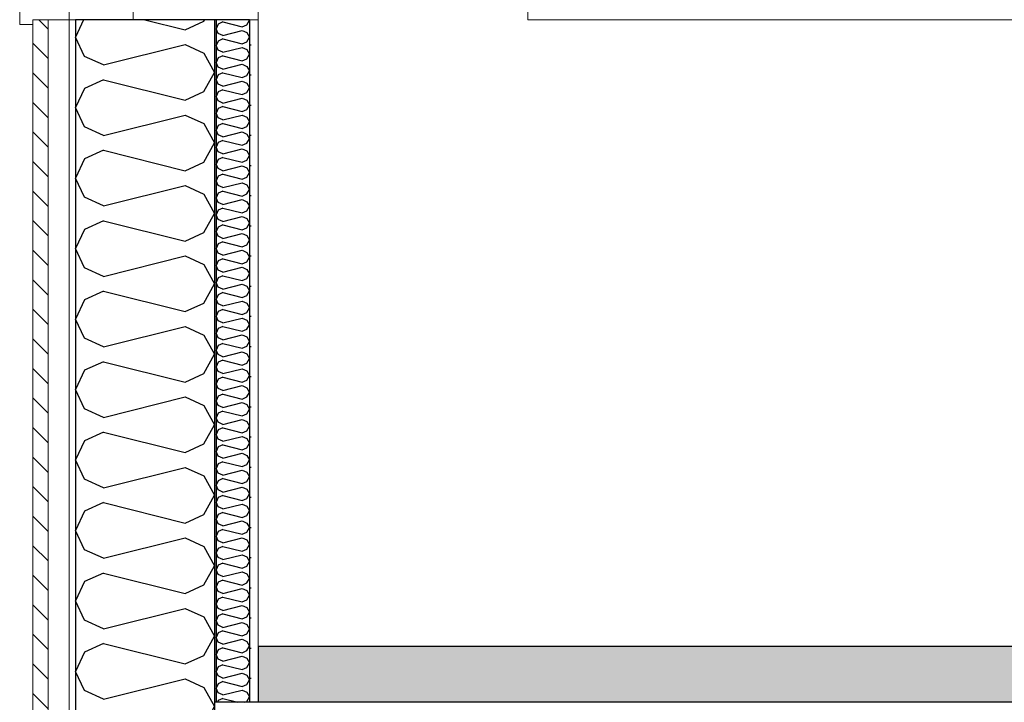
# Model space of a CAD drawing. Header units: millimetres. Extents: x -74465 to -41950, y 1470 to 14690.
# Tile 4 of 132: x -67857 to -66442, y 7240 to 8220. Entities that reach past the tile are written whole.
import ezdxf
from ezdxf.enums import TextEntityAlignment as Align

# ---------------------------------------------------------------- set-up
doc = ezdxf.new("R2010")
doc.units = ezdxf.units.MM
doc.header["$LTSCALE"] = 0.5
doc.header["$MEASUREMENT"] = 0
for name, pattern in [('Akselinje', [1500, 1000, -200, 100, -200]), ('PLINE', [0]), ('Wipeout_Contour', [2000, 0, -2000])]:
    doc.linetypes.add(name, pattern=pattern)
for name, color, linetype in [('231- Bærende yttervegger (Skravur)(Nye konstruksjoner)', 7, 'Continuous'), ('231- Bærende yttervegger(Nye konstruksjoner)', 7, 'Continuous'), ('253- Oppforet gulv_ påstøp (Skravur)(Nye konstruksjoner)', 7, 'Continuous'), ('253- Oppforet gulv_ påstøp(Nye konstruksjoner)', 7, 'Continuous'), ('82-- Modullinjer', 7, 'Continuous')]:
    doc.layers.add(name, color=color, linetype=linetype)
for name, color, linetype, lineweight in [('234- Vinduer_ dører_ porter(Nye konstruksjoner)', 7, 'Continuous', 0), ('235- Utvendig kledning og overflate(Nye konstruksjoner)', 7, 'Continuous', 0), ('236- Innvendig kledning og overflate(Nye konstruksjoner)', 7, 'Continuous', 0), ('244- Vinduer_ dører_ foldevegger(Nye konstruksjoner)', 7, 'Continuous', 0)]:
    doc.layers.add(name, color=color, linetype=linetype, lineweight=lineweight)
doc.styles.add('GENERATED_STYLE_1', font='arial.ttf')
pattern_1 = [(0, (0, 0), (0, 43.30127), [0, -25]), (0, (12.5, 21.65), (0, 43.30127), [0, -25])]

# ---------------------------------------------------------------- blocks, each defined once
blk = doc.blocks.new('*X15')
at = {"layer": '231- Bærende yttervegger (Skravur)(Nye konstruksjoner)', "linetype": 'PLINE'}
for p, q in [((-67764.7, 8220), (-67776.6, 8194.9)), ((-67676.9, 8220), (-67619.1, 8205.6)), ((-67619.1, 8205.6), (-67592, 8217.9)), ((-67592, 8217.9), (-67590.8, 8220)), ((-67763.5, 8167.3), (-67776.6, 8194.9)), ((-67736.4, 8155), (-67619.1, 8184.3)), ((-67619.1, 8184.3), (-67592, 8172)), ((-67736.4, 8155), (-67763.5, 8167.3)), ((-67592, 8172), (-67576.6, 8144.3)), ((-67736.4, 8133.7), (-67763.5, 8121.4)), ((-67736.4, 8133.7), (-67619.1, 8104.4)), ((-67592, 8116.7), (-67576.6, 8144.3)), ((-67763.5, 8121.4), (-67776.6, 8093.8)), ((-67619.1, 8104.4), (-67592, 8116.7)), ((-67763.5, 8066.1), (-67776.6, 8093.8)), ((-67736.4, 8053.8), (-67619.1, 8083.1)), ((-67619.1, 8083.1), (-67592, 8070.8)), ((-67736.4, 8053.8), (-67763.5, 8066.1)), ((-67592, 8070.8), (-67576.6, 8043.2)), ((-67592, 8015.5), (-67576.6, 8043.2)), ((-67763.5, 8020.2), (-67776.6, 7992.6)), ((-67736.4, 8032.5), (-67763.5, 8020.2)), ((-67736.4, 8032.5), (-67619.1, 8003.2)), ((-67619.1, 8003.2), (-67592, 8015.5)), ((-67763.5, 7965), (-67776.6, 7992.6)), ((-67736.4, 7952.6), (-67619.1, 7982)), ((-67619.1, 7982), (-67592, 7969.6)), ((-67736.4, 7952.6), (-67763.5, 7965)), ((-67592, 7969.6), (-67576.6, 7942)), ((-67592, 7914.4), (-67576.6, 7942)), ((-67736.4, 7931.4), (-67763.5, 7919)), ((-67736.4, 7931.4), (-67619.1, 7902)), ((-67763.5, 7919), (-67776.6, 7891.4)), ((-67619.1, 7902), (-67592, 7914.4)), ((-67763.5, 7863.8), (-67776.6, 7891.4)), ((-67736.4, 7851.5), (-67619.1, 7880.8)), ((-67619.1, 7880.8), (-67592, 7868.5)), ((-67736.4, 7851.5), (-67763.5, 7863.8)), ((-67592, 7868.5), (-67576.6, 7840.8)), ((-67592, 7813.2), (-67576.6, 7840.8)), ((-67736.4, 7830.2), (-67763.5, 7817.9)), ((-67736.4, 7830.2), (-67619.1, 7800.9)), ((-67763.5, 7817.9), (-67776.6, 7790.2)), ((-67619.1, 7800.9), (-67592, 7813.2)), ((-67763.5, 7762.6), (-67776.6, 7790.2)), ((-67736.4, 7750.3), (-67619.1, 7779.6)), ((-67619.1, 7779.6), (-67592, 7767.3)), ((-67592, 7767.3), (-67576.6, 7739.7)), ((-67736.4, 7750.3), (-67763.5, 7762.6)), ((-67592, 7712), (-67576.6, 7739.7)), ((-67736.4, 7729), (-67763.5, 7716.7)), ((-67736.4, 7729), (-67619.1, 7699.7)), ((-67763.5, 7716.7), (-67776.6, 7689.1)), ((-67619.1, 7699.7), (-67592, 7712)), ((-67763.5, 7661.4), (-67776.6, 7689.1)), ((-67736.4, 7649.1), (-67619.1, 7678.4)), ((-67619.1, 7678.4), (-67592, 7666.1)), ((-67592, 7666.1), (-67576.6, 7638.5)), ((-67736.4, 7649.1), (-67763.5, 7661.4)), ((-67592, 7610.9), (-67576.6, 7638.5)), ((-67736.4, 7627.9), (-67763.5, 7615.5)), ((-67736.4, 7627.9), (-67619.1, 7598.5)), ((-67763.5, 7615.5), (-67776.6, 7587.9)), ((-67619.1, 7598.5), (-67592, 7610.9)), ((-67763.5, 7560.3), (-67776.6, 7587.9)), ((-67736.4, 7547.9), (-67619.1, 7577.3)), ((-67619.1, 7577.3), (-67592, 7564.9)), ((-67736.4, 7547.9), (-67763.5, 7560.3)), ((-67592, 7564.9), (-67576.6, 7537.3)), ((-67736.4, 7526.7), (-67763.5, 7514.4)), ((-67736.4, 7526.7), (-67619.1, 7497.4)), ((-67592, 7509.7), (-67576.6, 7537.3)), ((-67763.5, 7514.4), (-67776.6, 7486.7)), ((-67619.1, 7497.4), (-67592, 7509.7)), ((-67763.5, 7459.1), (-67776.6, 7486.7)), ((-67736.4, 7446.8), (-67619.1, 7476.1)), ((-67619.1, 7476.1), (-67592, 7463.8)), ((-67736.4, 7446.8), (-67763.5, 7459.1)), ((-67592, 7463.8), (-67576.6, 7436.1)), ((-67736.4, 7425.5), (-67763.5, 7413.2)), ((-67736.4, 7425.5), (-67619.1, 7396.2)), ((-67592, 7408.5), (-67576.6, 7436.1)), ((-67763.5, 7413.2), (-67776.6, 7385.6)), ((-67619.1, 7396.2), (-67592, 7408.5)), ((-67763.5, 7357.9), (-67776.6, 7385.6)), ((-67736.4, 7345.6), (-67619.1, 7374.9)), ((-67619.1, 7374.9), (-67592, 7362.6)), ((-67736.4, 7345.6), (-67763.5, 7357.9)), ((-67592, 7362.6), (-67576.6, 7335)), ((-67592, 7307.3), (-67576.6, 7335)), ((-67763.5, 7312), (-67776.6, 7284.4)), ((-67736.4, 7324.3), (-67763.5, 7312)), ((-67736.4, 7324.3), (-67619.1, 7295)), ((-67619.1, 7295), (-67592, 7307.3)), ((-67763.5, 7256.8), (-67776.6, 7284.4)), ((-67736.4, 7244.4), (-67619.1, 7273.8)), ((-67619.1, 7273.8), (-67592, 7261.4)), ((-67736.4, 7244.4), (-67763.5, 7256.8)), ((-67592, 7261.4), (-67576.6, 7233.8)), ((-67592, 7206.2), (-67576.6, 7233.8)), ((-67736.4, 7223.2), (-67763.5, 7210.8)), ((-67736.4, 7223.2), (-67619.1, 7193.8)), ((-67763.5, 7210.8), (-67776.6, 7183.2)), ((-67619.1, 7193.8), (-67592, 7206.2)), ((-67763.5, 7155.6), (-67776.6, 7183.2)), ((-67736.4, 7143.3), (-67619.1, 7172.6)), ((-67619.1, 7172.6), (-67592, 7160.3)), ((-67592, 7160.3), (-67576.6, 7132.6)), ((-67736.4, 7143.3), (-67763.5, 7155.6)), ((-67583.6, 7120), (-67576.6, 7132.6)), ((-67736.4, 7122), (-67740.8, 7120)), ((-67736.4, 7122), (-67728.4, 7120))]:
    blk.add_line(p, q, dxfattribs=at)
blk = doc.blocks.new('*X17')
at = {"layer": '231- Bærende yttervegger (Skravur)(Nye konstruksjoner)', "linetype": 'PLINE'}
for p, q in [((-67564.9, 8216.7), (-67571.4, 8213.7)), ((-67564.9, 8216.7), (-67536.8, 8209.6)), ((-67530.3, 8212.6), (-67526.6, 8219.2)), ((-67527, 8220), (-67526.6, 8219.2)), ((-67571.4, 8213.7), (-67574.6, 8207.1)), ((-67571.4, 8200.4), (-67574.6, 8207.1)), ((-67564.9, 8197.5), (-67536.8, 8204.5)), ((-67536.8, 8209.6), (-67530.3, 8212.6)), ((-67536.8, 8204.5), (-67530.3, 8201.6)), ((-67571.4, 8189.4), (-67574.6, 8182.8)), ((-67564.9, 8197.5), (-67571.4, 8200.4)), ((-67564.9, 8192.4), (-67571.4, 8189.4)), ((-67564.9, 8192.4), (-67536.8, 8185.3)), ((-67530.3, 8201.6), (-67526.6, 8194.9)), ((-67530.3, 8188.3), (-67526.6, 8194.9)), ((-67571.4, 8176.2), (-67574.6, 8182.8)), ((-67564.9, 8173.2), (-67571.4, 8176.2)), ((-67564.9, 8173.2), (-67536.8, 8180.2)), ((-67536.8, 8185.3), (-67530.3, 8188.3)), ((-67536.8, 8180.2), (-67530.3, 8177.3)), ((-67530.3, 8177.3), (-67526.6, 8170.6)), ((-67571.4, 8165.1), (-67574.6, 8158.5)), ((-67564.9, 8168.1), (-67571.4, 8165.1)), ((-67564.9, 8168.1), (-67536.8, 8161.1)), ((-67536.8, 8161.1), (-67530.3, 8164)), ((-67530.3, 8164), (-67526.6, 8170.6)), ((-67571.4, 8151.9), (-67574.6, 8158.5)), ((-67564.9, 8148.9), (-67571.4, 8151.9)), ((-67564.9, 8148.9), (-67536.8, 8156)), ((-67536.8, 8156), (-67530.3, 8153)), ((-67530.3, 8153), (-67526.6, 8146.4)), ((-67530.3, 8139.7), (-67526.6, 8146.4)), ((-67571.4, 8140.9), (-67574.6, 8134.2)), ((-67571.4, 8127.6), (-67574.6, 8134.2)), ((-67564.9, 8143.8), (-67571.4, 8140.9)), ((-67564.9, 8143.8), (-67536.8, 8136.8)), ((-67536.8, 8136.8), (-67530.3, 8139.7)), ((-67564.9, 8124.6), (-67571.4, 8127.6)), ((-67564.9, 8119.5), (-67571.4, 8116.6)), ((-67564.9, 8124.6), (-67536.8, 8131.7)), ((-67564.9, 8119.5), (-67536.8, 8112.5)), ((-67536.8, 8131.7), (-67530.3, 8128.7)), ((-67530.3, 8128.7), (-67526.6, 8122.1)), ((-67530.3, 8115.5), (-67526.6, 8122.1)), ((-67571.4, 8116.6), (-67574.6, 8109.9)), ((-67571.4, 8103.3), (-67574.6, 8109.9)), ((-67564.9, 8100.4), (-67536.8, 8107.4)), ((-67536.8, 8112.5), (-67530.3, 8115.5)), ((-67536.8, 8107.4), (-67530.3, 8104.4)), ((-67530.3, 8104.4), (-67526.6, 8097.8)), ((-67571.4, 8092.3), (-67574.6, 8085.7)), ((-67564.9, 8100.4), (-67571.4, 8103.3)), ((-67564.9, 8095.3), (-67571.4, 8092.3)), ((-67564.9, 8095.3), (-67536.8, 8088.2)), ((-67536.8, 8088.2), (-67530.3, 8091.2)), ((-67530.3, 8091.2), (-67526.6, 8097.8)), ((-67571.4, 8079), (-67574.6, 8085.7)), ((-67564.9, 8076.1), (-67571.4, 8079)), ((-67564.9, 8076.1), (-67536.8, 8083.1)), ((-67536.8, 8083.1), (-67530.3, 8080.2)), ((-67530.3, 8080.2), (-67526.6, 8073.5)), ((-67571.4, 8068), (-67574.6, 8061.4)), ((-67571.4, 8054.8), (-67574.6, 8061.4)), ((-67564.9, 8071), (-67571.4, 8068)), ((-67564.9, 8071), (-67536.8, 8063.9)), ((-67536.8, 8063.9), (-67530.3, 8066.9)), ((-67530.3, 8066.9), (-67526.6, 8073.5)), ((-67564.9, 8051.8), (-67571.4, 8054.8)), ((-67564.9, 8051.8), (-67536.8, 8058.8)), ((-67536.8, 8058.8), (-67530.3, 8055.9)), ((-67530.3, 8055.9), (-67526.6, 8049.2)), ((-67530.3, 8042.6), (-67526.6, 8049.2)), ((-67571.4, 8043.7), (-67574.6, 8037.1)), ((-67571.4, 8030.5), (-67574.6, 8037.1)), ((-67564.9, 8046.7), (-67571.4, 8043.7)), ((-67564.9, 8046.7), (-67536.8, 8039.7)), ((-67564.9, 8027.5), (-67536.8, 8034.6)), ((-67536.8, 8039.7), (-67530.3, 8042.6)), ((-67536.8, 8034.6), (-67530.3, 8031.6)), ((-67571.4, 8019.5), (-67574.6, 8012.8)), ((-67564.9, 8027.5), (-67571.4, 8030.5)), ((-67564.9, 8022.4), (-67571.4, 8019.5)), ((-67564.9, 8022.4), (-67536.8, 8015.4)), ((-67530.3, 8031.6), (-67526.6, 8025)), ((-67530.3, 8018.3), (-67526.6, 8025)), ((-67571.4, 8006.2), (-67574.6, 8012.8)), ((-67564.9, 8003.2), (-67571.4, 8006.2)), ((-67564.9, 8003.2), (-67536.8, 8010.3)), ((-67536.8, 8015.4), (-67530.3, 8018.3)), ((-67536.8, 8010.3), (-67530.3, 8007.3)), ((-67530.3, 8007.3), (-67526.6, 8000.7)), ((-67571.4, 7995.2), (-67574.6, 7988.5)), ((-67564.9, 7998.1), (-67571.4, 7995.2)), ((-67564.9, 7998.1), (-67536.8, 7991.1)), ((-67536.8, 7991.1), (-67530.3, 7994)), ((-67530.3, 7994), (-67526.6, 8000.7)), ((-67571.4, 7981.9), (-67574.6, 7988.5)), ((-67564.9, 7978.9), (-67571.4, 7981.9)), ((-67564.9, 7978.9), (-67536.8, 7986)), ((-67536.8, 7986), (-67530.3, 7983)), ((-67530.3, 7983), (-67526.6, 7976.4)), ((-67530.3, 7969.8), (-67526.6, 7976.4)), ((-67571.4, 7970.9), (-67574.6, 7964.3)), ((-67571.4, 7957.6), (-67574.6, 7964.3)), ((-67564.9, 7973.8), (-67571.4, 7970.9)), ((-67564.9, 7973.8), (-67536.8, 7966.8)), ((-67536.8, 7966.8), (-67530.3, 7969.8)), ((-67564.9, 7954.7), (-67571.4, 7957.6)), ((-67564.9, 7949.6), (-67571.4, 7946.6)), ((-67564.9, 7954.7), (-67536.8, 7961.7)), ((-67564.9, 7949.6), (-67536.8, 7942.5)), ((-67536.8, 7961.7), (-67530.3, 7958.7)), ((-67530.3, 7958.7), (-67526.6, 7952.1)), ((-67530.3, 7945.5), (-67526.6, 7952.1)), ((-67571.4, 7946.6), (-67574.6, 7940)), ((-67571.4, 7933.3), (-67574.6, 7940)), ((-67564.9, 7930.4), (-67536.8, 7937.4)), ((-67536.8, 7942.5), (-67530.3, 7945.5)), ((-67536.8, 7937.4), (-67530.3, 7934.5)), ((-67530.3, 7934.5), (-67526.6, 7927.8)), ((-67571.4, 7922.3), (-67574.6, 7915.7)), ((-67564.9, 7930.4), (-67571.4, 7933.3)), ((-67564.9, 7925.3), (-67571.4, 7922.3)), ((-67564.9, 7925.3), (-67536.8, 7918.2)), ((-67536.8, 7918.2), (-67530.3, 7921.2)), ((-67530.3, 7921.2), (-67526.6, 7927.8)), ((-67571.4, 7909.1), (-67574.6, 7915.7)), ((-67564.9, 7906.1), (-67571.4, 7909.1)), ((-67564.9, 7906.1), (-67536.8, 7913.1)), ((-67536.8, 7913.1), (-67530.3, 7910.2)), ((-67530.3, 7910.2), (-67526.6, 7903.6)), ((-67571.4, 7898), (-67574.6, 7891.4)), ((-67571.4, 7884.8), (-67574.6, 7891.4)), ((-67564.9, 7901), (-67571.4, 7898)), ((-67564.9, 7901), (-67536.8, 7894)), ((-67536.8, 7894), (-67530.3, 7896.9)), ((-67530.3, 7896.9), (-67526.6, 7903.6)), ((-67564.9, 7881.8), (-67571.4, 7884.8)), ((-67564.9, 7881.8), (-67536.8, 7888.9)), ((-67536.8, 7888.9), (-67530.3, 7885.9)), ((-67530.3, 7885.9), (-67526.6, 7879.3)), ((-67530.3, 7872.6), (-67526.6, 7879.3)), ((-67571.4, 7873.8), (-67574.6, 7867.1)), ((-67571.4, 7860.5), (-67574.6, 7867.1)), ((-67564.9, 7876.7), (-67571.4, 7873.8)), ((-67564.9, 7876.7), (-67536.8, 7869.7)), ((-67564.9, 7857.5), (-67536.8, 7864.6)), ((-67536.8, 7869.7), (-67530.3, 7872.6)), ((-67536.8, 7864.6), (-67530.3, 7861.6)), ((-67571.4, 7849.5), (-67574.6, 7842.9)), ((-67564.9, 7857.5), (-67571.4, 7860.5)), ((-67564.9, 7852.4), (-67571.4, 7849.5)), ((-67564.9, 7852.4), (-67536.8, 7845.4)), ((-67530.3, 7861.6), (-67526.6, 7855)), ((-67530.3, 7848.4), (-67526.6, 7855)), ((-67571.4, 7836.2), (-67574.6, 7842.9)), ((-67564.9, 7833.3), (-67571.4, 7836.2)), ((-67564.9, 7833.3), (-67536.8, 7840.3)), ((-67536.8, 7845.4), (-67530.3, 7848.4)), ((-67536.8, 7840.3), (-67530.3, 7837.3)), ((-67530.3, 7837.3), (-67526.6, 7830.7)), ((-67571.4, 7825.2), (-67574.6, 7818.6)), ((-67564.9, 7828.2), (-67571.4, 7825.2)), ((-67564.9, 7828.2), (-67536.8, 7821.1)), ((-67536.8, 7821.1), (-67530.3, 7824.1)), ((-67530.3, 7824.1), (-67526.6, 7830.7)), ((-67571.4, 7811.9), (-67574.6, 7818.6)), ((-67564.9, 7809), (-67571.4, 7811.9)), ((-67564.9, 7809), (-67536.8, 7816)), ((-67536.8, 7816), (-67530.3, 7813.1)), ((-67530.3, 7813.1), (-67526.6, 7806.4)), ((-67571.4, 7800.9), (-67574.6, 7794.3)), ((-67571.4, 7787.7), (-67574.6, 7794.3)), ((-67564.9, 7803.9), (-67571.4, 7800.9)), ((-67564.9, 7803.9), (-67536.8, 7796.8)), ((-67536.8, 7796.8), (-67530.3, 7799.8)), ((-67530.3, 7799.8), (-67526.6, 7806.4)), ((-67564.9, 7784.7), (-67571.4, 7787.7)), ((-67564.9, 7779.6), (-67571.4, 7776.6)), ((-67564.9, 7784.7), (-67536.8, 7791.7)), ((-67564.9, 7779.6), (-67536.8, 7772.6)), ((-67536.8, 7791.7), (-67530.3, 7788.8)), ((-67530.3, 7788.8), (-67526.6, 7782.1)), ((-67530.3, 7775.5), (-67526.6, 7782.1)), ((-67571.4, 7776.6), (-67574.6, 7770)), ((-67571.4, 7763.4), (-67574.6, 7770)), ((-67564.9, 7760.4), (-67536.8, 7767.5)), ((-67536.8, 7772.6), (-67530.3, 7775.5)), ((-67536.8, 7767.5), (-67530.3, 7764.5)), ((-67530.3, 7764.5), (-67526.6, 7757.9)), ((-67571.4, 7752.4), (-67574.6, 7745.7)), ((-67564.9, 7760.4), (-67571.4, 7763.4)), ((-67564.9, 7755.3), (-67571.4, 7752.4)), ((-67564.9, 7755.3), (-67536.8, 7748.3)), ((-67536.8, 7748.3), (-67530.3, 7751.2)), ((-67530.3, 7751.2), (-67526.6, 7757.9)), ((-67571.4, 7739.1), (-67574.6, 7745.7)), ((-67564.9, 7736.1), (-67571.4, 7739.1)), ((-67564.9, 7736.1), (-67536.8, 7743.2)), ((-67536.8, 7743.2), (-67530.3, 7740.2)), ((-67530.3, 7740.2), (-67526.6, 7733.6)), ((-67571.4, 7728.1), (-67574.6, 7721.4)), ((-67564.9, 7731), (-67571.4, 7728.1)), ((-67564.9, 7731), (-67536.8, 7724)), ((-67536.8, 7724), (-67530.3, 7727)), ((-67530.3, 7727), (-67526.6, 7733.6)), ((-67571.4, 7714.8), (-67574.6, 7721.4)), ((-67564.9, 7711.9), (-67571.4, 7714.8)), ((-67564.9, 7711.9), (-67536.8, 7718.9)), ((-67536.8, 7718.9), (-67530.3, 7715.9)), ((-67530.3, 7715.9), (-67526.6, 7709.3)), ((-67530.3, 7702.7), (-67526.6, 7709.3)), ((-67571.4, 7703.8), (-67574.6, 7697.2)), ((-67571.4, 7690.5), (-67574.6, 7697.2)), ((-67564.9, 7706.8), (-67571.4, 7703.8)), ((-67564.9, 7706.8), (-67536.8, 7699.7)), ((-67564.9, 7687.6), (-67536.8, 7694.6)), ((-67536.8, 7699.7), (-67530.3, 7702.7)), ((-67536.8, 7694.6), (-67530.3, 7691.7)), ((-67571.4, 7679.5), (-67574.6, 7672.9)), ((-67564.9, 7687.6), (-67571.4, 7690.5)), ((-67564.9, 7682.5), (-67571.4, 7679.5)), ((-67564.9, 7682.5), (-67536.8, 7675.4)), ((-67530.3, 7691.7), (-67526.6, 7685)), ((-67530.3, 7678.4), (-67526.6, 7685)), ((-67571.4, 7666.3), (-67574.6, 7672.9)), ((-67564.9, 7663.3), (-67571.4, 7666.3)), ((-67564.9, 7663.3), (-67536.8, 7670.3)), ((-67536.8, 7675.4), (-67530.3, 7678.4)), ((-67536.8, 7670.3), (-67530.3, 7667.4)), ((-67530.3, 7667.4), (-67526.6, 7660.7)), ((-67571.4, 7655.2), (-67574.6, 7648.6)), ((-67564.9, 7658.2), (-67571.4, 7655.2)), ((-67564.9, 7658.2), (-67536.8, 7651.2)), ((-67536.8, 7651.2), (-67530.3, 7654.1)), ((-67530.3, 7654.1), (-67526.6, 7660.7)), ((-67571.4, 7642), (-67574.6, 7648.6)), ((-67564.9, 7639), (-67571.4, 7642)), ((-67564.9, 7639), (-67536.8, 7646.1)), ((-67536.8, 7646.1), (-67530.3, 7643.1)), ((-67530.3, 7643.1), (-67526.6, 7636.5)), ((-67571.4, 7631), (-67574.6, 7624.3)), ((-67571.4, 7617.7), (-67574.6, 7624.3)), ((-67564.9, 7633.9), (-67571.4, 7631)), ((-67564.9, 7633.9), (-67536.8, 7626.9)), ((-67536.8, 7626.9), (-67530.3, 7629.8)), ((-67530.3, 7629.8), (-67526.6, 7636.5)), ((-67564.9, 7614.7), (-67571.4, 7617.7)), ((-67564.9, 7609.6), (-67571.4, 7606.7)), ((-67564.9, 7614.7), (-67536.8, 7621.8)), ((-67564.9, 7609.6), (-67536.8, 7602.6)), ((-67536.8, 7621.8), (-67530.3, 7618.8)), ((-67530.3, 7618.8), (-67526.6, 7612.2)), ((-67530.3, 7605.5), (-67526.6, 7612.2)), ((-67571.4, 7606.7), (-67574.6, 7600)), ((-67571.4, 7593.4), (-67574.6, 7600)), ((-67564.9, 7590.4), (-67536.8, 7597.5)), ((-67536.8, 7602.6), (-67530.3, 7605.5)), ((-67536.8, 7597.5), (-67530.3, 7594.5)), ((-67530.3, 7594.5), (-67526.6, 7587.9)), ((-67571.4, 7582.4), (-67574.6, 7575.8)), ((-67564.9, 7590.4), (-67571.4, 7593.4)), ((-67564.9, 7585.3), (-67571.4, 7582.4)), ((-67564.9, 7585.3), (-67536.8, 7578.3)), ((-67536.8, 7578.3), (-67530.3, 7581.3)), ((-67530.3, 7581.3), (-67526.6, 7587.9)), ((-67571.4, 7569.1), (-67574.6, 7575.8)), ((-67564.9, 7566.2), (-67571.4, 7569.1)), ((-67564.9, 7566.2), (-67536.8, 7573.2)), ((-67536.8, 7573.2), (-67530.3, 7570.2)), ((-67530.3, 7570.2), (-67526.6, 7563.6)), ((-67571.4, 7558.1), (-67574.6, 7551.5)), ((-67564.9, 7561.1), (-67571.4, 7558.1)), ((-67564.9, 7561.1), (-67536.8, 7554)), ((-67536.8, 7554), (-67530.3, 7557)), ((-67530.3, 7557), (-67526.6, 7563.6)), ((-67571.4, 7544.8), (-67574.6, 7551.5)), ((-67564.9, 7541.9), (-67571.4, 7544.8)), ((-67564.9, 7541.9), (-67536.8, 7548.9)), ((-67536.8, 7548.9), (-67530.3, 7546)), ((-67530.3, 7546), (-67526.6, 7539.3)), ((-67530.3, 7532.7), (-67526.6, 7539.3)), ((-67571.4, 7533.8), (-67574.6, 7527.2)), ((-67571.4, 7520.6), (-67574.6, 7527.2)), ((-67564.9, 7536.8), (-67571.4, 7533.8)), ((-67564.9, 7536.8), (-67536.8, 7529.7)), ((-67564.9, 7517.6), (-67536.8, 7524.6)), ((-67536.8, 7529.7), (-67530.3, 7532.7)), ((-67536.8, 7524.6), (-67530.3, 7521.7)), ((-67564.9, 7517.6), (-67571.4, 7520.6)), ((-67564.9, 7512.5), (-67571.4, 7509.5)), ((-67564.9, 7512.5), (-67536.8, 7505.5)), ((-67530.3, 7521.7), (-67526.6, 7515.1)), ((-67530.3, 7508.4), (-67526.6, 7515.1)), ((-67571.4, 7509.5), (-67574.6, 7502.9)), ((-67571.4, 7496.3), (-67574.6, 7502.9)), ((-67564.9, 7493.3), (-67571.4, 7496.3)), ((-67564.9, 7493.3), (-67536.8, 7500.4)), ((-67536.8, 7505.5), (-67530.3, 7508.4)), ((-67536.8, 7500.4), (-67530.3, 7497.4)), ((-67530.3, 7497.4), (-67526.6, 7490.8)), ((-67571.4, 7485.3), (-67574.6, 7478.6)), ((-67564.9, 7488.2), (-67571.4, 7485.3)), ((-67564.9, 7488.2), (-67536.8, 7481.2)), ((-67536.8, 7481.2), (-67530.3, 7484.1)), ((-67530.3, 7484.1), (-67526.6, 7490.8)), ((-67571.4, 7472), (-67574.6, 7478.6)), ((-67564.9, 7469), (-67571.4, 7472)), ((-67564.9, 7469), (-67536.8, 7476.1)), ((-67536.8, 7476.1), (-67530.3, 7473.1)), ((-67530.3, 7473.1), (-67526.6, 7466.5)), ((-67571.4, 7461), (-67574.6, 7454.4)), ((-67571.4, 7447.7), (-67574.6, 7454.4)), ((-67564.9, 7463.9), (-67571.4, 7461)), ((-67564.9, 7463.9), (-67536.8, 7456.9)), ((-67536.8, 7456.9), (-67530.3, 7459.9)), ((-67530.3, 7459.9), (-67526.6, 7466.5)), ((-67564.9, 7444.8), (-67571.4, 7447.7)), ((-67564.9, 7439.7), (-67571.4, 7436.7)), ((-67564.9, 7444.8), (-67536.8, 7451.8)), ((-67564.9, 7439.7), (-67536.8, 7432.6)), ((-67536.8, 7451.8), (-67530.3, 7448.8)), ((-67530.3, 7448.8), (-67526.6, 7442.2)), ((-67530.3, 7435.6), (-67526.6, 7442.2)), ((-67571.4, 7436.7), (-67574.6, 7430.1)), ((-67571.4, 7423.4), (-67574.6, 7430.1)), ((-67564.9, 7420.5), (-67536.8, 7427.5)), ((-67536.8, 7432.6), (-67530.3, 7435.6)), ((-67536.8, 7427.5), (-67530.3, 7424.6)), ((-67571.4, 7412.4), (-67574.6, 7405.8)), ((-67564.9, 7420.5), (-67571.4, 7423.4)), ((-67564.9, 7415.4), (-67571.4, 7412.4)), ((-67564.9, 7415.4), (-67536.8, 7408.3)), ((-67536.8, 7408.3), (-67530.3, 7411.3)), ((-67530.3, 7424.6), (-67526.6, 7417.9)), ((-67530.3, 7411.3), (-67526.6, 7417.9)), ((-67571.4, 7399.2), (-67574.6, 7405.8)), ((-67564.9, 7396.2), (-67571.4, 7399.2)), ((-67564.9, 7396.2), (-67536.8, 7403.2)), ((-67536.8, 7403.2), (-67530.3, 7400.3)), ((-67530.3, 7400.3), (-67526.6, 7393.6)), ((-67571.4, 7388.1), (-67574.6, 7381.5)), ((-67564.9, 7391.1), (-67571.4, 7388.1)), ((-67564.9, 7391.1), (-67536.8, 7384.1)), ((-67536.8, 7384.1), (-67530.3, 7387)), ((-67530.3, 7387), (-67526.6, 7393.6)), ((-67571.4, 7374.9), (-67574.6, 7381.5)), ((-67564.9, 7371.9), (-67571.4, 7374.9)), ((-67564.9, 7371.9), (-67536.8, 7379)), ((-67536.8, 7379), (-67530.3, 7376)), ((-67530.3, 7376), (-67526.6, 7369.4)), ((-67530.3, 7362.7), (-67526.6, 7369.4)), ((-67571.4, 7363.9), (-67574.6, 7357.2)), ((-67571.4, 7350.6), (-67574.6, 7357.2)), ((-67564.9, 7366.8), (-67571.4, 7363.9)), ((-67564.9, 7366.8), (-67536.8, 7359.8)), ((-67564.9, 7347.6), (-67536.8, 7354.7)), ((-67536.8, 7359.8), (-67530.3, 7362.7)), ((-67536.8, 7354.7), (-67530.3, 7351.7)), ((-67564.9, 7347.6), (-67571.4, 7350.6)), ((-67564.9, 7342.5), (-67571.4, 7339.6)), ((-67564.9, 7342.5), (-67536.8, 7335.5)), ((-67530.3, 7351.7), (-67526.6, 7345.1)), ((-67530.3, 7338.5), (-67526.6, 7345.1)), ((-67571.4, 7339.6), (-67574.6, 7332.9)), ((-67571.4, 7326.3), (-67574.6, 7332.9)), ((-67564.9, 7323.4), (-67571.4, 7326.3)), ((-67564.9, 7323.4), (-67536.8, 7330.4)), ((-67536.8, 7335.5), (-67530.3, 7338.5)), ((-67536.8, 7330.4), (-67530.3, 7327.4)), ((-67530.3, 7327.4), (-67526.6, 7320.8)), ((-67571.4, 7315.3), (-67574.6, 7308.7)), ((-67564.9, 7318.3), (-67571.4, 7315.3)), ((-67564.9, 7318.3), (-67536.8, 7311.2)), ((-67536.8, 7311.2), (-67530.3, 7314.2)), ((-67530.3, 7314.2), (-67526.6, 7320.8)), ((-67571.4, 7302), (-67574.6, 7308.7)), ((-67564.9, 7299.1), (-67571.4, 7302)), ((-67564.9, 7299.1), (-67536.8, 7306.1)), ((-67536.8, 7306.1), (-67530.3, 7303.2)), ((-67530.3, 7303.2), (-67526.6, 7296.5)), ((-67571.4, 7291), (-67574.6, 7284.4)), ((-67571.4, 7277.8), (-67574.6, 7284.4)), ((-67564.9, 7294), (-67571.4, 7291)), ((-67564.9, 7294), (-67536.8, 7286.9)), ((-67536.8, 7286.9), (-67530.3, 7289.9)), ((-67530.3, 7289.9), (-67526.6, 7296.5)), ((-67564.9, 7274.8), (-67571.4, 7277.8)), ((-67564.9, 7269.7), (-67571.4, 7266.7)), ((-67564.9, 7274.8), (-67536.8, 7281.8)), ((-67564.9, 7269.7), (-67536.8, 7262.7)), ((-67536.8, 7281.8), (-67530.3, 7278.9)), ((-67530.3, 7278.9), (-67526.6, 7272.2)), ((-67530.3, 7265.6), (-67526.6, 7272.2)), ((-67571.4, 7266.7), (-67574.6, 7260.1)), ((-67571.4, 7253.5), (-67574.6, 7260.1)), ((-67564.9, 7250.5), (-67536.8, 7257.5)), ((-67536.8, 7262.7), (-67530.3, 7265.6)), ((-67536.8, 7257.5), (-67530.3, 7254.6)), ((-67571.4, 7242.5), (-67572.6, 7240)), ((-67564.9, 7250.5), (-67571.4, 7253.5)), ((-67564.9, 7245.4), (-67571.4, 7242.5)), ((-67564.9, 7245.4), (-67543.3, 7240)), ((-67533.2, 7240), (-67530.3, 7241.3)), ((-67530.3, 7254.6), (-67526.6, 7248)), ((-67530.3, 7241.3), (-67526.6, 7248))]:
    blk.add_line(p, q, dxfattribs=at)
blk = doc.blocks.new('Standard grid marker[5]', base_point=(-67576.6, 14189.9))
at = {"layer": '82-- Modullinjer', "linetype": 'Akselinje'}
blk.add_line((-67576.6, 13989.9), (-67576.6, 2170), dxfattribs=at)
at = {"layer": '82-- Modullinjer', "style": 'GENERATED_STYLE_1'}
for tag, p in [('AC_MarkerText_1_0', (-67576.6, 14527.4)), ('AC_MarkerText_1_1', (-67576.6, 1807.5))]:
    blk.add_attdef(tag, text='', height=175, rotation=360, dxfattribs=at).set_placement(p, align=Align.TOP_CENTER)

msp = doc.modelspace()

# ---------------------------------------------------------------- hatches: boundary and pattern name
at = {"layer": '231- Bærende yttervegger (Skravur)(Nye konstruksjoner)', "linetype": 'Continuous'}
h = msp.add_hatch(dxfattribs=at)
h.set_pattern_fill('Skrålinjer_2', color=256, style=0, pattern_type=2)
h.set_pattern_definition([(45, (0, 0), (-56.56854, 56.56854), [80, 0])])
h.paths.add_polyline_path([(-67837.6, 8213), (-67837.6, 8233), (-67856.6, 8233), (-67856.6, 8213)])
h = msp.add_hatch(dxfattribs=at)
h.set_pattern_fill('Prikker_tett', color=256, style=0, pattern_type=2)
h.set_pattern_definition(pattern_1)
h.paths.add_polyline_path([(-67785.6, 8220), (-67785.6, 7120), (-67776.6, 7120), (-67776.6, 8220)])
msp.add_hatch(color=256, dxfattribs=at).paths.add_polyline_path([(-67574.6, 7240), (-67574.6, 8220), (-67576.6, 8220), (-67576.6, 7240)])
h = msp.add_hatch(dxfattribs=at)
h.set_pattern_fill('Prikker_tett', color=256, style=0, pattern_type=2)
h.set_pattern_definition(pattern_1)
h.paths.add_polyline_path([(-67514.1, 8220), (-67526.6, 8220), (-67526.6, 7240), (-67514.1, 7240)])
at = {"layer": '253- Oppforet gulv_ påstøp (Skravur)(Nye konstruksjoner)', "linetype": 'Continuous'}
h = msp.add_hatch(dxfattribs=at)
h.set_pattern_fill('Betong_lett', color=256, style=0, pattern_type=2)
h.set_pattern_definition([(0, (0, 0), (0, 389.7114), [24.375, -200.625]), (0, (112.5, 194.86), (0, 389.7114), [24.375, -200.625]), (60, (0, 0), (-337.5, 194.8557), [24.375, -200.625]), (60, (225, 0), (-337.5, 194.8557), [24.375, -200.625]), (120, (24.37, 0), (337.5, 194.8557), [24.375, -200.625]), (120, (249.38, 0), (337.5, 194.8557), [24.375, -200.625]), (0, (0, 37.5), (0, 75), [0, -75, 0, -112.5]), (45, (37.5, 37.5), (-53.03301, 53.03301), [0, -56.25, 0, -93.75])])
h.paths.add_polyline_path([(-67514.1, 7240), (-61901.6, 7240), (-61901.6, 7320), (-67514.1, 7320)])

# ---------------------------------------------------------------- linework, layer by layer
at = {"layer": '231- Bærende yttervegger(Nye konstruksjoner)', "linetype": 'PLINE'}
for p, q in [((-67776.6, 8220), (-67776.6, 7120)), ((-67574.6, 8220), (-67576.6, 8220)), ((-67574.6, 8220), (-67574.6, 7240)), ((-67526.6, 8220), (-67574.6, 8220)), ((-67526.6, 8220), (-67526.6, 7240))]:
    msp.add_line(p, q, dxfattribs=at)
at = {"layer": '231- Bærende yttervegger(Nye konstruksjoner)', "linetype": 'PLINE', "flags": 128}
for points in [[(-67576.6, 8220), (-67693.6, 8220), (-67776.6, 8220)], [(-67576.6, 8220), (-67576.6, 7240), (-67576.6, 7120)]]:
    msp.add_lwpolyline(points, dxfattribs=at)
at = {"layer": '234- Vinduer_ dører_ porter(Nye konstruksjoner)', "linetype": 'PLINE'}
for p, q in [((-67693.6, 8291), (-67693.6, 8220)), ((-67856.6, 8233), (-67856.6, 8213)), ((-67837.6, 8213), (-67856.6, 8213))]:
    msp.add_line(p, q, dxfattribs=at)
at = {"layer": '235- Utvendig kledning og overflate(Nye konstruksjoner)', "linetype": 'PLINE', "flags": 128}
msp.add_lwpolyline([(-67837.6, 8220), (-67837.6, 8213), (-67837.6, 7120)], dxfattribs=at)
at = {"layer": '236- Innvendig kledning og overflate(Nye konstruksjoner)', "linetype": 'PLINE'}
for q in [(-67526.6, 8220), (-67514.1, 7320)]:
    msp.add_line((-67514.1, 8220), q, dxfattribs=at)
at = {"layer": '244- Vinduer_ dører_ foldevegger(Nye konstruksjoner)', "linetype": 'PLINE'}
for p, q in [((-67514.1, 9740), (-67514.1, 8220)), ((-67126.6, 8220), (-67126.6, 9740)), ((-65606.6, 8220), (-67126.6, 8220))]:
    msp.add_line(p, q, dxfattribs=at)
at = {"layer": '253- Oppforet gulv_ påstøp(Nye konstruksjoner)', "linetype": 'PLINE'}
for p, q in [((-67514.1, 7320), (-67514.1, 7240)), ((-61901.6, 7320), (-67514.1, 7320))]:
    msp.add_line(p, q, dxfattribs=at)
at = {"layer": '253- Oppforet gulv_ påstøp(Nye konstruksjoner)', "linetype": 'PLINE', "flags": 128}
msp.add_lwpolyline([(-61901.6, 7240), (-67514.1, 7240), (-67526.6, 7240), (-67574.6, 7240), (-67576.6, 7240)], dxfattribs=at)

# ---------------------------------------------------------------- block references
at = {"layer": '231- Bærende yttervegger(Nye konstruksjoner)'}
for name in ['*X15', '*X17']:
    msp.add_blockref(name, (0, 0), dxfattribs=at)

# ---------------------------------------------------------------- next in the draw order: wipeouts: each hides what was drawn before it
at = {"linetype": 'Wipeout_Contour', "ltscale": 272940.879929}
msp.add_wipeout([(-67785.6, 7120), (-67785.6, 8220), (-67815.6, 8220), (-67815.6, 7120)], dxfattribs=at).dxf.layer = '231- Bærende yttervegger (Skravur)(Nye konstruksjoner)'

# ---------------------------------------------------------------- next in the draw order: hatches: boundary and pattern name
at = {"layer": '231- Bærende yttervegger (Skravur)(Nye konstruksjoner)', "linetype": 'Continuous'}
h = msp.add_hatch(dxfattribs=at)
h.set_pattern_fill('Skrålinjer_1', color=256, style=0, pattern_type=2)
h.set_pattern_definition([(315, (0, 0), (21.213203, 21.213203), [])])
h.paths.add_polyline_path([(-67837.6, 8220), (-67837.6, 7120), (-67815.6, 7120), (-67815.6, 8220)])

# ---------------------------------------------------------------- next in the draw order: linework, layer by layer
at = {"layer": '234- Vinduer_ dører_ porter(Nye konstruksjoner)', "linetype": 'PLINE', "flags": 128}
msp.add_lwpolyline([(-67785.6, 8291), (-67785.6, 8239), (-67785.6, 8220)], dxfattribs=at)
at = {"layer": '235- Utvendig kledning og overflate(Nye konstruksjoner)', "linetype": 'PLINE'}
for p, q in [((-67815.6, 8220), (-67815.6, 7120)), ((-67785.6, 8220), (-67785.6, 7120))]:
    msp.add_line(p, q, dxfattribs=at)
at = {"layer": '235- Utvendig kledning og overflate(Nye konstruksjoner)', "linetype": 'PLINE', "flags": 128}
msp.add_lwpolyline([(-67776.6, 8220), (-67785.6, 8220), (-67815.6, 8220), (-67837.6, 8220)], dxfattribs=at)

# ---------------------------------------------------------------- next in the draw order: block references
at = {"layer": '82-- Modullinjer', "linetype": 'PLINE'}
msp.add_blockref('Standard grid marker[5]', (-67576.6, 14189.9), dxfattribs=at)

doc.saveas('drawing.dxf')
